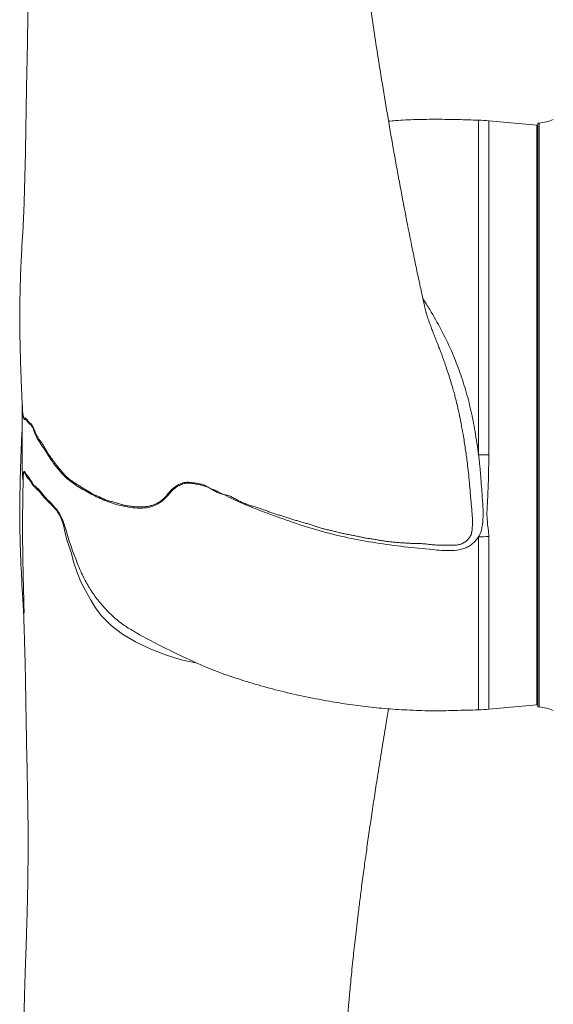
# Model space of a CAD drawing. Header units: millimetres. Extents: x 278 to 1769, y 540 to 2657.
# Tile 2 of 12: x 278 to 533, y 1573 to 2043. Entities that reach past the tile are written whole.
import ezdxf

# ---------------------------------------------------------------- set-up
doc = ezdxf.new("R2010")
doc.units = ezdxf.units.MM

msp = doc.modelspace()

# ---------------------------------------------------------------- linework, layer by layer
at = {"color": 8, "linetype": 'Continuous', "lineweight": 15}
for p, q in [((497.34, 1835.64), (497.34, 1995.44)), ((502.21, 1995.15), (502.21, 1835.68)), ((497.34, 1713.86), (497.34, 1796.48)), ((502.21, 1796.6), (502.21, 1714.15))]:
    msp.add_line(p, q, dxfattribs=at)
at = {"color": 7, "linetype": 'Continuous', "lineweight": 15}
for p, q in [((525.14, 1993.07), (502.21, 1995.15)), ((526.19, 1994.07), (525.69, 1994.07)), ((525.69, 1854.65), (525.69, 1994.07)), ((526.19, 1854.65), (526.19, 1994.07)), ((525.14, 1854.65), (525.14, 1993.07)), ((525.69, 1942.41), (525.14, 1942.41)), ((525.14, 1716.24), (525.14, 1854.65)), ((525.69, 1715.23), (525.69, 1854.65)), ((526.19, 1715.23), (526.19, 1854.65)), ((525.14, 1795.98), (525.69, 1796)), ((525.69, 1792), (525.14, 1791.98)), ((525.14, 1773.84), (525.69, 1773.84)), ((525.69, 1768.28), (525.14, 1768.28)), ((525.14, 1766.89), (525.69, 1766.89)), ((502.21, 1714.15), (525.14, 1716.24)), ((525.69, 1715.23), (526.19, 1715.23))]:
    msp.add_line(p, q, dxfattribs=at)
at = {"color": 8, "linetype": 'Continuous', "lineweight": 15, "flags": 128}
for points in [[(279.73, 1855.04), (279.76, 1854.75), (279.76, 1854.73), (279.76, 1854.72), (279.76, 1854.72), (279.76, 1854.71), (279.78, 1854.68), (279.83, 1854.51), (280.09, 1853.74), (280.37, 1853.11), (280.6, 1853.16), (280.86, 1853.28), (281.2, 1853), (281.85, 1852.33), (282.29, 1851.65), (282.77, 1851.02), (283.28, 1850.73), (283.83, 1850.36), (284.57, 1849.12), (285.4, 1847), (285.4, 1847), (285.4, 1847)], [(363, 1736.18), (362.9, 1736.2), (355.35, 1737.82), (347.88, 1740.08), (340.46, 1742.97), (333.55, 1746.28), (327.27, 1750.04), (321.86, 1754.15), (317.17, 1758.88), (314.47, 1762.55), (312.05, 1766.54), (309.61, 1770.89), (307.41, 1775.06), (305.6, 1779.4), (304.12, 1784.02), (302.72, 1788.93), (301.8, 1791.93), (300.78, 1795.06), (299.95, 1798.19), (299.22, 1801.4), (298.78, 1802.93), (298.33, 1804.49), (298.33, 1804.49), (298.33, 1804.49)]]:
    msp.add_lwpolyline(points, dxfattribs=at)
at = {"color": 7, "linetype": 'Continuous', "lineweight": 15, "flags": 128}
msp.add_lwpolyline([(502.21, 1835.68), (501.6, 1835.67), (500.99, 1835.67), (500.39, 1835.66), (499.78, 1835.65), (499.17, 1835.65), (498.56, 1835.65), (497.95, 1835.64), (497.34, 1835.64)], dxfattribs=at)
at = {"color": 7, "linetype": 'Continuous', "lineweight": 15}
for centre, radius, start, end in [((495.03, 1916.24), 79.24, 84.8022, 88.3259), ((525.19, 2012.09), 18.05, 273.1848, 295.6793), ((495.04, 1987.35), 190.88, 270.6908, 272.1512), ((495.03, 1793.06), 79.24, 271.6741, 275.1978), ((525.19, 1697.21), 18.05, 64.3207, 86.8152)]:
    msp.add_arc(centre, radius, start, end, dxfattribs=at)
for points, knots in [([(486.9, 1860.27), (486.85, 1860.45), (486.68, 1861.15), (486.31, 1862.67), (485.78, 1864.74), (485.02, 1867.45), (484.04, 1870.7), (482.94, 1874.25), (481.9, 1877.39), (480.99, 1880), (480.25, 1882.07), (479.58, 1883.86), (478.9, 1885.68), (478.18, 1887.55), (477.31, 1889.79), (476.32, 1892.3), (475.34, 1894.8), (474.53, 1896.91), (473.97, 1898.43), (473.62, 1899.41), (473.38, 1900.11), (473.16, 1900.75), (472.94, 1901.42), (472.72, 1902.1), (472.5, 1902.82), (472.31, 1903.5), (472.14, 1904.1), (472.11, 1904.23), (472.11, 1904.22), (471.91, 1905.07), (471.54, 1906.68), (471.13, 1908.47), (470.71, 1910.39), (470.16, 1912.86), (469.48, 1915.98), (468.41, 1920.95), (467, 1927.6), (464.84, 1938.19), (462.18, 1951.64), (459.15, 1967.77), (456.22, 1984.02), (453.41, 2000.34), (450.87, 2015.69), (448.61, 2030.05), (446.63, 2043.05), (444.82, 2055.48), (443.19, 2067.07), (441.78, 2077.57), (440.56, 2087.01), (439.51, 2095.49), (438.58, 2103.45), (437.73, 2111.06), (436.98, 2118.26), (436.33, 2124.78), (435.8, 2130.37), (435.41, 2134.67), (435.11, 2138.13), (434.83, 2141.41), (434.5, 2145.44), (434.11, 2150.29), (433.69, 2155.77), (433.17, 2163.11), (432.54, 2172.52), (431.85, 2184.16), (431.09, 2198.89), (430.35, 2216.5), (429.84, 2232.53), (429.52, 2244.49), (429.35, 2251.91), (429.21, 2258.53), (429.08, 2265.38), (428.95, 2273.22), (428.81, 2282.72), (428.68, 2293.36), (428.57, 2305.01), (428.47, 2317.21), (428.4, 2329.27), (428.34, 2340.86), (428.28, 2351.95), (428.21, 2362.78), (428.14, 2373.33), (428.06, 2382.58), (427.98, 2390.26), (427.91, 2396.16), (427.84, 2401.06), (427.79, 2404.97), (427.74, 2408.05), (427.7, 2410.79), (427.65, 2414.16), (427.58, 2418.66), (427.48, 2424.46), (427.35, 2431.2), (427.2, 2438.92), (427.01, 2447.6), (426.78, 2457.21), (426.51, 2467.67), (426.19, 2478.93), (425.82, 2490.96), (425.39, 2503.7), (424.85, 2518.42), (424.19, 2534.61), (423.43, 2551.7), (422.64, 2567.94), (421.83, 2583.29), (421, 2597.77), (420.16, 2611.45), (419.3, 2624.75), (418.49, 2636.59), (417.94, 2644.01), (417.72, 2647.09)], [0, 0, 0, 0, 0.000884, 0.003377, 0.006378, 0.009477, 0.013639, 0.017912, 0.022195, 0.025363, 0.027932, 0.030734, 0.033127, 0.036259, 0.040262, 0.045155, 0.050316, 0.054449, 0.057509, 0.059741, 0.061719, 0.063732, 0.06582, 0.068564, 0.072106, 0.075254, 0.077712, 0.080069, 0.082345, 0.084452, 0.086908, 0.089543, 0.092315, 0.095258, 0.100237, 0.10565, 0.116329, 0.127971, 0.149113, 0.170487, 0.191624, 0.212216, 0.233002, 0.249535, 0.265666, 0.280834, 0.294793, 0.30745, 0.318342, 0.328223, 0.337312, 0.346123, 0.354667, 0.362192, 0.368575, 0.37384, 0.376891, 0.38036, 0.385025, 0.390613, 0.396823, 0.403634, 0.415496, 0.428701, 0.443019, 0.465277, 0.488243, 0.497436, 0.506093, 0.5136, 0.520009, 0.529394, 0.540164, 0.552257, 0.565597, 0.579846, 0.593916, 0.606918, 0.619665, 0.632159, 0.644401, 0.656309, 0.664397, 0.671302, 0.677046, 0.681646, 0.685117, 0.687957, 0.691385, 0.697141, 0.704087, 0.712206, 0.721476, 0.732099, 0.743874, 0.756777, 0.770786, 0.785881, 0.802045, 0.819262, 0.84247, 0.865221, 0.887085, 0.908104, 0.928311, 0.947733, 0.966393, 0.98606, 1, 1, 1, 1]), ([(281.35, 2611.71), (281.47, 2608.94), (281.77, 2601.71), (282.31, 2589.69), (282.91, 2576.01), (283.49, 2562.61), (284, 2549.69), (284.45, 2537.3), (284.82, 2525.52), (285.12, 2514.33), (285.34, 2504.41), (285.5, 2495.73), (285.61, 2488.23), (285.7, 2480.96), (285.76, 2473.68), (285.83, 2463.64), (285.86, 2450.51), (285.83, 2435.05), (285.73, 2419.78), (285.58, 2404.84), (285.37, 2389.17), (285.12, 2373.96), (284.84, 2359.34), (284.55, 2345.48), (284.22, 2331.5), (283.85, 2316.95), (283.45, 2302.21), (283.02, 2287.42), (282.6, 2273.51), (282.2, 2260.53), (281.81, 2248.48), (281.46, 2237.86), (281.16, 2228.39), (280.9, 2219.79), (280.66, 2211.26), (280.46, 2202.67), (280.31, 2195.25), (280.2, 2188.75), (280.12, 2182.92), (280.06, 2176.2), (280.03, 2168.82), (280.04, 2161.2), (280.1, 2153.76), (280.2, 2146.68), (280.33, 2139.7), (280.49, 2132.94), (280.66, 2126.62), (280.83, 2121.21), (280.97, 2117.09), (281.09, 2113.68), (281.21, 2110.36), (281.35, 2106.31), (281.5, 2101.76), (281.68, 2095.86), (281.87, 2088.83), (282.04, 2081.03), (282.13, 2075), (282.18, 2070.79), (282.2, 2068.09), (282.22, 2065.55), (282.23, 2062.94), (282.24, 2060.11), (282.24, 2056.8), (282.22, 2053.15), (282.19, 2049.51), (282.16, 2046.36), (282.12, 2043.85), (282.09, 2041.05), (281.94, 2037.2), (281.95, 2032.35), (281.81, 2026.75), (281.7, 2021.05), (281.57, 2015.22), (281.46, 2009.39), (281.35, 2003.57), (281.25, 1997.97), (281.18, 1992.99), (281.11, 1988.52), (281.04, 1984.11), (280.97, 1979.67), (280.87, 1975.46), (280.77, 1971.67), (280.68, 1968.15), (280.58, 1964.73), (280.47, 1960.7), (280.33, 1956.02), (280.17, 1951.03), (279.95, 1946.18), (279.67, 1941.57), (279.35, 1937.14), (279.2, 1933.32), (279.03, 1930.06), (278.84, 1926.91), (278.7, 1923.24), (278.58, 1919.33), (278.48, 1915.74), (278.39, 1912.63), (278.29, 1909.69), (278.23, 1906.71), (278.22, 1903.59), (278.23, 1900.73), (278.25, 1897.94), (278.28, 1895.71), (278.3, 1894), (278.33, 1892.4), (278.35, 1891.06), (278.38, 1889.82), (278.42, 1888.02), (278.48, 1885.07), (278.6, 1880.99), (278.76, 1875.81), (278.99, 1869.58), (279.26, 1863.28), (279.48, 1859.06), (279.58, 1857.26)], [0, 0, 0, 0, 0.016682, 0.043382, 0.068775, 0.092816, 0.115471, 0.136349, 0.15585, 0.173965, 0.190689, 0.203066, 0.214556, 0.225321, 0.236223, 0.247388, 0.270085, 0.293795, 0.31374, 0.334349, 0.355621, 0.377556, 0.395257, 0.413367, 0.431673, 0.449204, 0.46891, 0.487352, 0.504535, 0.520459, 0.535125, 0.548537, 0.559072, 0.569355, 0.579554, 0.589714, 0.600156, 0.606067, 0.613042, 0.621095, 0.630233, 0.639538, 0.648408, 0.656839, 0.664825, 0.673234, 0.680846, 0.687234, 0.692383, 0.695404, 0.699316, 0.704173, 0.709722, 0.715355, 0.724861, 0.734267, 0.742415, 0.745757, 0.748856, 0.751779, 0.754548, 0.757918, 0.761603, 0.766009, 0.770557, 0.774189, 0.776914, 0.779329, 0.784091, 0.790112, 0.796319, 0.803785, 0.810325, 0.817121, 0.824752, 0.831367, 0.837536, 0.842992, 0.848023, 0.853517, 0.858158, 0.862652, 0.866621, 0.870379, 0.874556, 0.880564, 0.886617, 0.891933, 0.89763, 0.902562, 0.907276, 0.911006, 0.914362, 0.918451, 0.923633, 0.928222, 0.931434, 0.934888, 0.938406, 0.941843, 0.945571, 0.949338, 0.951314, 0.953352, 0.955603, 0.957258, 0.958365, 0.960674, 0.964486, 0.969732, 0.976322, 0.984167, 0.993248, 1, 1, 1, 1]), ([(497.34, 1995.44), (494.07, 1995.54), (487.41, 1995.73), (477.45, 1995.91), (467.51, 1995.78), (459.84, 1995.42), (455.47, 1995.06), (454.35, 1994.97)], [0, 0, 0, 0, 0.228616, 0.46428, 0.694741, 0.921611, 1, 1, 1, 1]), ([(279.4, 1860.73), (279.4, 1860.38), (279.4, 1858.85), (279.4, 1855.95), (279.4, 1852.16), (279.4, 1848.36), (279.4, 1844.73), (279.4, 1841.16), (279.4, 1837.8), (279.4, 1834.78), (279.4, 1831.89), (279.39, 1828.5), (279.6, 1825.43), (279.81, 1823.62), (279.85, 1823.31)], [0, 0, 0, 0, 0.024976, 0.109131, 0.194528, 0.281168, 0.36905, 0.45608, 0.562026, 0.657393, 0.743614, 0.861629, 0.976664, 1, 1, 1, 1]), ([(279.56, 1857.53), (279.57, 1857.29), (279.58, 1856.85), (279.64, 1855.86), (279.69, 1855.49), (279.73, 1855.04), (279.73, 1855.04)], [0, 0, 0, 0, 0.25764, 0.469937, 0.997651, 1, 1, 1, 1]), ([(489.25, 1849.13), (489.16, 1849.66), (488.5, 1853.34), (487.72, 1857.08), (486.85, 1860.21), (486.84, 1860.26)], [0, 0, 0, 0, 0.141507, 0.987874, 1, 1, 1, 1]), ([(279.4, 1848.62), (279.31, 1846.8), (279.14, 1843.14), (278.92, 1837.86), (278.75, 1833.04), (278.62, 1828.98), (278.53, 1825.7), (278.46, 1823.22), (278.42, 1821.27), (278.38, 1819.58), (278.35, 1817.81), (278.32, 1816.1), (278.28, 1813.85), (278.25, 1810.9), (278.23, 1807.81), (278.21, 1804.46), (278.25, 1800.77), (278.39, 1796.8), (278.49, 1792.94), (278.6, 1789.47), (278.69, 1786.15), (278.83, 1782.54), (279.09, 1778.65), (279.24, 1774.41), (279.49, 1770.29), (279.74, 1766.5), (279.96, 1762.84), (280.12, 1759.32), (280.25, 1755.83), (280.36, 1752.23), (280.49, 1748.05), (280.62, 1743.25), (280.75, 1738.36), (280.87, 1733.74), (280.97, 1729.62), (281.04, 1725.41), (281.11, 1720.95), (281.18, 1716.13), (281.25, 1711.16), (281.34, 1705.88), (281.45, 1700.23), (281.58, 1694.08), (281.7, 1687.54), (281.89, 1680.94), (281.9, 1674.58), (282.08, 1668.68), (282.17, 1663.11), (282.21, 1657.62), (282.24, 1652.06), (282.24, 1646.41), (282.2, 1640.39), (282.13, 1633.81), (282.01, 1626.87), (281.85, 1619.48), (281.64, 1612.09), (281.41, 1604.82), (281.17, 1597.87), (280.92, 1590.65), (280.66, 1582.85), (280.4, 1573.2), (280.17, 1562.06), (280.03, 1549.16), (280.03, 1538.37), (280.09, 1529.68), (280.16, 1523.73), (280.24, 1518.42), (280.31, 1514.37), (280.36, 1511.55), (280.4, 1509.55), (280.44, 1507.67), (280.5, 1504.85), (280.6, 1500.72), (280.74, 1495.15), (280.92, 1488.96), (281.23, 1478.42), (281.71, 1463.82), (282.31, 1445.26), (282.88, 1426.66), (283.43, 1407.77), (283.95, 1388.54), (284.43, 1368.97), (284.87, 1349.12), (285.24, 1328.91), (285.5, 1310.88), (285.68, 1294.89), (285.79, 1280.83), (285.85, 1266.31), (285.85, 1251.36), (285.78, 1236.03), (285.61, 1220.38), (285.35, 1204.48), (284.96, 1188.38), (284.46, 1172.16), (283.86, 1155.88), (283.19, 1139.61), (282.48, 1123.45), (281.84, 1109.35), (281.49, 1100.93), (281.35, 1097.59)], [0, 0, 0, 0, 0.006833, 0.01381, 0.019892, 0.025055, 0.029245, 0.032409, 0.034541, 0.036782, 0.039135, 0.041603, 0.044082, 0.04744, 0.051607, 0.055095, 0.059442, 0.064365, 0.069194, 0.073335, 0.07688, 0.080981, 0.085761, 0.091016, 0.096131, 0.100041, 0.104235, 0.108891, 0.112583, 0.116478, 0.121505, 0.12711, 0.133168, 0.138575, 0.143151, 0.14756, 0.153152, 0.159189, 0.165358, 0.171511, 0.178528, 0.185913, 0.193738, 0.20192, 0.209455, 0.216063, 0.222393, 0.228829, 0.235255, 0.241696, 0.248495, 0.256197, 0.264623, 0.27264, 0.282018, 0.290516, 0.298281, 0.306698, 0.316187, 0.326003, 0.341091, 0.35616, 0.372555, 0.379878, 0.387394, 0.393901, 0.398971, 0.40195, 0.40407, 0.406172, 0.408688, 0.414207, 0.42104, 0.428777, 0.436538, 0.459226, 0.481898, 0.504666, 0.528227, 0.552726, 0.577707, 0.6036, 0.630412, 0.658145, 0.676815, 0.696477, 0.717156, 0.738857, 0.761584, 0.78534, 0.810132, 0.835962, 0.862821, 0.890684, 0.919516, 0.94927, 0.97989, 1, 1, 1, 1]), ([(285.4, 1847), (285.43, 1846.93), (285.45, 1846.86), (285.5, 1846.73), (285.58, 1846.52), (285.66, 1846.32), (285.83, 1845.93), (285.94, 1845.67), (286.12, 1845.3), (286.18, 1845.19), (286.27, 1845.01), (286.3, 1844.95), (286.36, 1844.83), (286.39, 1844.77), (286.45, 1844.64), (286.48, 1844.58), (286.54, 1844.46), (286.57, 1844.41), (286.67, 1844.24), (286.74, 1844.14), (287.08, 1843.64), (287.35, 1843.24), (287.92, 1842.45), (288.21, 1842.05), (288.64, 1841.44), (288.79, 1841.23), (289.08, 1840.8), (289.23, 1840.58), (289.51, 1840.13), (289.66, 1839.89), (289.94, 1839.39), (290.08, 1839.14), (290.51, 1838.37), (290.81, 1837.86), (291.26, 1837.11), (291.41, 1836.85), (291.72, 1836.35), (291.88, 1836.1), (292.36, 1835.35), (292.7, 1834.87), (293.21, 1834.17), (293.38, 1833.94), (293.73, 1833.47), (293.9, 1833.23), (294.43, 1832.52), (294.78, 1832.04), (295.51, 1831.1), (295.88, 1830.63), (296.63, 1829.7), (297.01, 1829.24), (297.78, 1828.3), (298.17, 1827.83), (299.37, 1826.43), (300.19, 1825.52), (301.27, 1824.54), (301.49, 1824.35), (301.94, 1823.99), (302.17, 1823.82), (302.85, 1823.32), (303.31, 1823.01), (304.25, 1822.39), (304.73, 1822.09), (305.69, 1821.46), (306.17, 1821.15), (307.15, 1820.51), (307.64, 1820.19), (308.64, 1819.58), (309.14, 1819.29), (309.77, 1818.91), (309.9, 1818.84), (310.16, 1818.69), (310.28, 1818.61), (310.54, 1818.47), (310.67, 1818.41), (310.93, 1818.27), (311.06, 1818.19), (311.31, 1818.02), (311.44, 1817.93), (311.69, 1817.75), (311.82, 1817.66), (312.21, 1817.39), (312.47, 1817.26), (312.99, 1816.99), (313.25, 1816.86), (313.77, 1816.62), (314.04, 1816.51), (314.83, 1816.19), (315.36, 1815.99), (316.17, 1815.63), (316.43, 1815.5), (316.97, 1815.24), (317.24, 1815.11), (317.78, 1814.85), (318.05, 1814.71), (318.6, 1814.45), (318.87, 1814.32), (319.69, 1813.95), (320.25, 1813.77), (321.36, 1813.47), (321.92, 1813.36), (322.76, 1813.16), (323.04, 1813.09), (323.61, 1812.93), (323.89, 1812.85), (324.75, 1812.58), (325.32, 1812.38), (326.47, 1812.01), (327.05, 1811.83), (327.92, 1811.6), (328.21, 1811.53), (328.78, 1811.41), (329.06, 1811.37), (329.92, 1811.25), (330.48, 1811.2), (331.34, 1811.1), (331.63, 1811.06), (332.21, 1810.99), (332.49, 1810.95), (333.07, 1810.88), (333.36, 1810.86), (333.8, 1810.83), (333.94, 1810.82), (334.23, 1810.81), (334.38, 1810.81), (335.1, 1810.79), (335.68, 1810.8), (336.55, 1810.82), (336.84, 1810.83), (337.42, 1810.84), (337.71, 1810.85), (338.57, 1810.9), (339.14, 1810.96), (340.24, 1811.18), (340.78, 1811.32), (341.85, 1811.67), (342.37, 1811.88), (343.41, 1812.31), (343.92, 1812.55), (344.91, 1813.08), (345.38, 1813.37), (346.28, 1814.05), (346.7, 1814.42), (347.51, 1815.22), (347.9, 1815.65), (349.03, 1816.99), (349.75, 1817.93), (350.78, 1818.97), (350.99, 1819.17), (351.43, 1819.57), (351.65, 1819.76), (352.34, 1820.32), (352.82, 1820.67), (353.84, 1821.27), (354.37, 1821.53), (355.19, 1821.88), (355.47, 1821.99), (356.03, 1822.19), (356.32, 1822.28), (357.2, 1822.48), (357.8, 1822.55), (358.73, 1822.54), (359.05, 1822.52), (359.68, 1822.46), (360, 1822.42), (360.63, 1822.34), (360.94, 1822.29), (361.57, 1822.21), (361.89, 1822.16), (362.83, 1822.03), (363.46, 1821.93), (364.4, 1821.73), (364.71, 1821.65), (365.34, 1821.48), (365.66, 1821.38), (366.58, 1821.04), (367.18, 1820.74), (368.35, 1820.1), (368.92, 1819.76), (369.79, 1819.24), (370.08, 1819.07), (370.67, 1818.73), (370.96, 1818.56), (371.84, 1818.07), (372.43, 1817.76), (373.34, 1817.38), (373.65, 1817.27), (374.27, 1817.08), (374.59, 1816.99), (375.53, 1816.75), (376.17, 1816.62), (377.44, 1816.28), (378.06, 1816.09), (379.28, 1815.61), (379.88, 1815.31), (381.06, 1814.67), (381.65, 1814.31), (382.53, 1813.81), (382.83, 1813.65), (383.43, 1813.34), (383.73, 1813.19), (384.65, 1812.78), (385.27, 1812.54), (386.52, 1812.09), (387.14, 1811.87), (388.4, 1811.45), (389.03, 1811.24), (390.29, 1810.84), (390.92, 1810.64), (392.18, 1810.23), (392.81, 1810.02), (394.07, 1809.59), (394.7, 1809.37), (395.97, 1808.94), (396.6, 1808.71), (397.86, 1808.26), (398.49, 1808.03), (399.75, 1807.6), (400.38, 1807.39), (401.66, 1806.99), (402.3, 1806.8), (403.58, 1806.41), (404.22, 1806.21), (405.49, 1805.79), (406.12, 1805.57), (407.4, 1805.17), (408.04, 1804.98), (409.33, 1804.6), (409.97, 1804.4), (411.25, 1804), (411.89, 1803.8), (412.85, 1803.51), (413.17, 1803.42), (413.82, 1803.23), (414.14, 1803.14), (415.11, 1802.87), (415.75, 1802.67), (417.03, 1802.27), (417.67, 1802.05), (418.63, 1801.72), (418.95, 1801.61), (419.58, 1801.39), (419.9, 1801.28), (420.86, 1800.96), (421.51, 1800.78), (422.81, 1800.43), (423.46, 1800.28), (424.77, 1799.97), (425.43, 1799.82), (426.74, 1799.52), (427.39, 1799.38), (428.7, 1799.05), (429.35, 1798.87), (430.65, 1798.53), (431.3, 1798.36), (432.62, 1798.05), (433.28, 1797.92), (434.61, 1797.67), (435.27, 1797.54), (436.6, 1797.3), (437.26, 1797.19), (438.59, 1796.94), (439.25, 1796.8), (440.57, 1796.51), (441.23, 1796.36), (442.55, 1796.07), (443.22, 1795.93), (444.55, 1795.71), (445.22, 1795.63), (446.56, 1795.43), (447.22, 1795.33), (448.56, 1795.1), (449.23, 1794.99), (450.56, 1794.75), (451.23, 1794.62), (452.23, 1794.46), (452.57, 1794.41), (453.24, 1794.33), (453.57, 1794.29), (454.58, 1794.17), (455.25, 1794.08), (456.6, 1793.94), (457.28, 1793.88), (458.63, 1793.78), (459.3, 1793.73), (460.65, 1793.63), (461.33, 1793.59), (462.68, 1793.5), (463.36, 1793.47), (464.37, 1793.39), (464.71, 1793.36), (465.38, 1793.31), (465.72, 1793.29), (466.4, 1793.25), (466.73, 1793.23), (467.41, 1793.23), (467.75, 1793.23), (468.43, 1793.24), (468.77, 1793.25), (469.44, 1793.26), (469.78, 1793.25), (470.8, 1793.21), (471.47, 1793.15), (472.82, 1792.99), (473.5, 1792.91), (474.85, 1792.75), (475.52, 1792.67), (476.54, 1792.59), (476.88, 1792.57), (477.55, 1792.55), (477.89, 1792.54), (478.57, 1792.54), (478.91, 1792.54), (479.59, 1792.54), (479.93, 1792.53), (480.61, 1792.52), (480.95, 1792.51), (481.62, 1792.49), (481.96, 1792.48), (482.64, 1792.48), (482.98, 1792.48), (483.66, 1792.48), (484, 1792.47), (485.01, 1792.45), (485.69, 1792.45), (486.7, 1792.54), (487.03, 1792.58), (487.7, 1792.7), (488.03, 1792.78), (489, 1793.06), (489.61, 1793.31), (490.48, 1793.79), (490.76, 1793.96), (491.28, 1794.34), (491.52, 1794.54), (492.21, 1795.18), (492.62, 1795.66), (493.14, 1796.41), (493.3, 1796.66), (493.52, 1797.05), (493.6, 1797.18), (493.7, 1797.38), (493.74, 1797.45), (493.79, 1797.58), (493.81, 1797.64), (493.84, 1797.76), (493.86, 1797.83), (493.89, 1797.95), (493.9, 1798.01), (493.94, 1798.14), (493.96, 1798.21), (493.99, 1798.34), (494, 1798.4), (494.02, 1798.53), (494.03, 1798.59), (494.06, 1798.73), (494.07, 1798.79), (494.09, 1798.92), (494.1, 1798.99), (494.12, 1799.12), (494.13, 1799.19), (494.22, 1799.78), (494.27, 1800.33), (494.35, 1801.44), (494.38, 1802), (494.41, 1802.86), (494.41, 1803.15), (494.41, 1803.58), (494.41, 1803.73), (494.41, 1803.94), (494.41, 1804.05), (494.41, 1804.16), (494.41, 1804.23), (494.41, 1804.26), (494.41, 1804.3)], [0, 0, 0, 0, 0.000977, 0.000977, 0.001953, 0.003906, 0.003906, 0.007812, 0.007812, 0.009766, 0.009766, 0.010742, 0.010742, 0.011719, 0.011719, 0.012695, 0.012695, 0.013672, 0.013672, 0.015625, 0.015625, 0.023437, 0.023437, 0.03125, 0.03125, 0.035156, 0.035156, 0.039063, 0.039063, 0.042969, 0.042969, 0.046875, 0.046875, 0.054688, 0.054688, 0.058594, 0.058594, 0.0625, 0.0625, 0.070313, 0.070313, 0.074219, 0.074219, 0.078125, 0.078125, 0.085938, 0.085938, 0.09375, 0.09375, 0.101563, 0.101563, 0.109375, 0.109375, 0.125, 0.125, 0.128906, 0.128906, 0.132813, 0.132813, 0.140625, 0.140625, 0.148438, 0.148438, 0.15625, 0.15625, 0.164063, 0.164063, 0.171875, 0.171875, 0.173828, 0.173828, 0.175781, 0.175781, 0.177734, 0.177734, 0.179688, 0.179688, 0.181641, 0.181641, 0.183594, 0.183594, 0.1875, 0.1875, 0.191406, 0.191406, 0.195313, 0.195313, 0.203125, 0.203125, 0.207031, 0.207031, 0.210938, 0.210938, 0.214844, 0.214844, 0.21875, 0.21875, 0.226563, 0.226563, 0.234375, 0.234375, 0.238281, 0.238281, 0.242188, 0.242188, 0.25, 0.25, 0.257813, 0.257813, 0.261719, 0.261719, 0.265625, 0.265625, 0.273438, 0.273438, 0.277344, 0.277344, 0.28125, 0.28125, 0.285156, 0.285156, 0.287109, 0.287109, 0.289063, 0.289063, 0.296875, 0.296875, 0.300781, 0.300781, 0.304688, 0.304688, 0.3125, 0.3125, 0.320313, 0.320313, 0.328125, 0.328125, 0.335938, 0.335938, 0.34375, 0.34375, 0.351563, 0.351563, 0.359375, 0.359375, 0.375, 0.375, 0.378906, 0.378906, 0.382813, 0.382813, 0.390625, 0.390625, 0.398438, 0.398438, 0.402344, 0.402344, 0.40625, 0.40625, 0.414063, 0.414063, 0.417969, 0.417969, 0.421875, 0.421875, 0.425781, 0.425781, 0.429688, 0.429688, 0.4375, 0.4375, 0.441406, 0.441406, 0.445313, 0.445313, 0.453125, 0.453125, 0.460938, 0.460938, 0.464844, 0.464844, 0.46875, 0.46875, 0.476563, 0.476563, 0.480469, 0.480469, 0.484375, 0.484375, 0.492188, 0.492188, 0.5, 0.5, 0.507813, 0.507813, 0.515625, 0.515625, 0.519531, 0.519531, 0.523438, 0.523438, 0.53125, 0.53125, 0.539063, 0.539063, 0.546875, 0.546875, 0.554688, 0.554688, 0.5625, 0.5625, 0.570313, 0.570313, 0.578125, 0.578125, 0.585938, 0.585938, 0.59375, 0.59375, 0.601563, 0.601563, 0.609375, 0.609375, 0.617188, 0.617188, 0.625, 0.625, 0.632813, 0.632813, 0.640625, 0.640625, 0.644531, 0.644531, 0.648438, 0.648438, 0.65625, 0.65625, 0.664063, 0.664063, 0.667969, 0.667969, 0.671875, 0.671875, 0.679688, 0.679688, 0.6875, 0.6875, 0.695313, 0.695313, 0.703125, 0.703125, 0.710938, 0.710938, 0.71875, 0.71875, 0.726563, 0.726563, 0.734375, 0.734375, 0.742188, 0.742188, 0.75, 0.75, 0.757813, 0.757813, 0.765625, 0.765625, 0.773438, 0.773438, 0.78125, 0.78125, 0.789063, 0.789063, 0.796875, 0.796875, 0.800781, 0.800781, 0.804688, 0.804688, 0.8125, 0.8125, 0.820313, 0.820313, 0.828125, 0.828125, 0.835938, 0.835938, 0.84375, 0.84375, 0.847656, 0.847656, 0.851563, 0.851563, 0.855469, 0.855469, 0.859375, 0.859375, 0.863281, 0.863281, 0.867188, 0.867188, 0.875, 0.875, 0.882813, 0.882813, 0.890625, 0.890625, 0.894531, 0.894531, 0.898438, 0.898438, 0.902344, 0.902344, 0.90625, 0.90625, 0.910156, 0.910156, 0.914063, 0.914063, 0.917969, 0.917969, 0.921875, 0.921875, 0.929688, 0.929688, 0.933594, 0.933594, 0.9375, 0.9375, 0.945313, 0.945313, 0.949219, 0.949219, 0.953125, 0.953125, 0.960938, 0.960938, 0.964844, 0.964844, 0.966797, 0.966797, 0.967773, 0.967773, 0.96875, 0.96875, 0.969727, 0.969727, 0.970703, 0.970703, 0.97168, 0.97168, 0.972656, 0.972656, 0.973633, 0.973633, 0.974609, 0.974609, 0.975586, 0.975586, 0.976563, 0.976563, 0.984375, 0.984375, 0.992188, 0.992188, 0.996094, 0.996094, 0.998047, 0.998047, 0.999023, 0.999512, 0.999512, 1, 1, 1, 1]), ([(497.34, 1796.48), (497.55, 1796.83), (497.73, 1797.19), (498.05, 1797.92), (498.2, 1798.3), (498.58, 1799.44), (498.78, 1800.22), (499.09, 1801.79), (499.2, 1802.59), (499.37, 1804.19), (499.43, 1805), (499.52, 1807.42), (499.49, 1809.04), (499.35, 1811.48), (499.3, 1812.3), (499.18, 1813.93), (499.12, 1814.75), (498.95, 1817.22), (498.84, 1818.87), (498.6, 1822.2), (498.47, 1823.87), (498.27, 1826.38), (498.21, 1827.22), (498.06, 1828.9), (497.98, 1829.74), (497.85, 1831), (497.81, 1831.42), (497.73, 1832.26), (497.68, 1832.68), (497.62, 1833.32), (497.59, 1833.53), (497.55, 1833.95), (497.52, 1834.16), (497.45, 1834.8), (497.4, 1835.22), (497.34, 1835.64)], [0, 0, 0, 0, 0.03125, 0.03125, 0.0625, 0.0625, 0.125, 0.125, 0.1875, 0.1875, 0.25, 0.25, 0.375, 0.375, 0.4375, 0.4375, 0.5, 0.5, 0.625, 0.625, 0.75, 0.75, 0.8125, 0.8125, 0.875, 0.875, 0.90625, 0.90625, 0.9375, 0.9375, 0.953125, 0.953125, 0.96875, 0.96875, 1, 1, 1, 1]), ([(502.21, 1835.68), (502.21, 1832.29), (502.14, 1828.93), (502.02, 1823.93), (501.96, 1822.28), (501.85, 1818.99), (501.79, 1817.35), (501.67, 1814.9), (501.63, 1814.09), (501.54, 1812.47), (501.49, 1811.66), (501.4, 1810.04), (501.36, 1809.24), (501.33, 1807.64), (501.33, 1806.84), (501.42, 1804.45), (501.6, 1802.87), (501.9, 1800.51), (502.01, 1799.73), (502.16, 1798.16), (502.21, 1797.38), (502.21, 1796.6)], [0, 0, 0, 0, 0.25, 0.25, 0.375, 0.375, 0.5, 0.5, 0.5625, 0.5625, 0.625, 0.625, 0.6875, 0.6875, 0.75, 0.75, 0.875, 0.875, 0.9375, 0.9375, 1, 1, 1, 1]), ([(279.88, 1825.02), (279.87, 1824.34), (279.83, 1822.43), (279.8, 1819.41), (279.76, 1815.93), (279.69, 1812.62), (279.62, 1809.05), (279.58, 1805.23), (279.56, 1801.49), (279.58, 1798.14), (279.61, 1795.06), (279.64, 1791.99), (279.68, 1788.82), (279.73, 1785.71), (279.79, 1782.41), (279.86, 1779.25), (279.93, 1776.12), (280.01, 1773.12), (280.09, 1769.92), (280.17, 1766.81), (280.23, 1764.11), (280.28, 1762.04), (280.31, 1760.7), (280.32, 1760.15), (280.32, 1760.06), (280.32, 1760.07), (280.32, 1760.08)], [0, 0, 0, 0, 0.029122, 0.080984, 0.125147, 0.172759, 0.223225, 0.280945, 0.339929, 0.388465, 0.430259, 0.479072, 0.527935, 0.575642, 0.624449, 0.684177, 0.727719, 0.776121, 0.829454, 0.882089, 0.926196, 0.961557, 0.988154, 0.993399, 0.998458, 1, 1, 1, 1]), ([(298.33, 1804.49), (298.28, 1804.61), (298.23, 1804.73), (298.14, 1804.96), (298.08, 1805.08), (297.93, 1805.44), (297.82, 1805.67), (297.6, 1806.14), (297.49, 1806.37), (297.24, 1806.84), (297.11, 1807.06), (296.7, 1807.71), (296.42, 1808.13), (295.84, 1808.93), (295.55, 1809.31), (294.96, 1810.04), (294.66, 1810.38), (294.07, 1811.04), (293.78, 1811.37), (293.19, 1811.98), (292.9, 1812.26), (292.33, 1812.78), (292.04, 1813.03), (291.63, 1813.44), (291.49, 1813.59), (291.21, 1813.88), (291.08, 1814.03), (290.81, 1814.31), (290.67, 1814.45), (290.41, 1814.72), (290.27, 1814.85), (290.02, 1815.13), (289.89, 1815.28), (289.63, 1815.57), (289.51, 1815.73), (289.26, 1816.03), (289.14, 1816.18), (288.89, 1816.49), (288.77, 1816.65), (288.41, 1817.11), (288.18, 1817.41), (287.72, 1817.95), (287.49, 1818.21), (287.04, 1818.67), (286.82, 1818.87), (286.55, 1819.11), (286.5, 1819.15), (286.39, 1819.24), (286.34, 1819.28), (286.23, 1819.37), (286.18, 1819.42), (286.1, 1819.48), (286.08, 1819.5), (286.04, 1819.53), (286.03, 1819.54), (286.01, 1819.55), (286, 1819.55), (285.99, 1819.55), (285.98, 1819.55), (285.97, 1819.55)], [0, 0, 0, 0, 0.015625, 0.015625, 0.03125, 0.03125, 0.0625, 0.0625, 0.09375, 0.09375, 0.125, 0.125, 0.1875, 0.1875, 0.25, 0.25, 0.3125, 0.3125, 0.375, 0.375, 0.4375, 0.4375, 0.5, 0.5, 0.53125, 0.53125, 0.5625, 0.5625, 0.59375, 0.59375, 0.625, 0.625, 0.65625, 0.65625, 0.6875, 0.6875, 0.71875, 0.71875, 0.75, 0.75, 0.8125, 0.8125, 0.875, 0.875, 0.9375, 0.9375, 0.953125, 0.953125, 0.96875, 0.96875, 0.984375, 0.984375, 0.992187, 0.992187, 0.996094, 0.996094, 0.998047, 0.998047, 1, 1, 1, 1]), ([(333.31, 1750.97), (334.25, 1750.42), (338.31, 1748.03), (346.02, 1744.17), (356.44, 1738.97), (367, 1734.3), (377.56, 1730.21), (388.03, 1726.86), (399.04, 1723.76), (410.54, 1720.93), (421.65, 1718.73), (432.21, 1716.88), (442.19, 1715.47), (452.58, 1714.38), (463.4, 1713.77), (474.62, 1713.29), (485.97, 1713.56), (493.58, 1713.76), (497.34, 1713.86)], [0, 0, 0, 0, 0.019103, 0.082904, 0.151563, 0.22404, 0.285893, 0.350746, 0.417344, 0.486967, 0.559145, 0.616476, 0.675607, 0.736377, 0.800209, 0.86615, 0.933763, 1, 1, 1, 1]), ([(417.7, 1062.1), (418.03, 1066.48), (418.76, 1076.44), (419.83, 1092.52), (420.92, 1110.2), (421.94, 1128.01), (422.86, 1145.67), (423.68, 1162.94), (424.41, 1179.91), (425.07, 1196.61), (425.65, 1213.01), (426.15, 1229.07), (426.59, 1244.63), (426.97, 1259.75), (427.29, 1274.51), (427.56, 1289.12), (427.79, 1303.66), (427.97, 1318.35), (428.11, 1331.92), (428.2, 1344.52), (428.27, 1356.25), (428.34, 1368.67), (428.4, 1379.67), (428.46, 1389.13), (428.51, 1396.83), (428.58, 1404.86), (428.65, 1413.22), (428.75, 1421.68), (428.85, 1429.85), (428.97, 1437.29), (429.08, 1443.82), (429.18, 1449.38), (429.28, 1454.11), (429.38, 1458.51), (429.49, 1463.45), (429.64, 1469.42), (429.84, 1476.48), (430.09, 1484.34), (430.36, 1492.11), (430.65, 1499.65), (430.96, 1506.88), (431.31, 1514.54), (431.73, 1522.64), (432.21, 1531.2), (432.74, 1539.86), (433.28, 1547.78), (433.76, 1554.46), (434.17, 1559.79), (434.52, 1564.11), (434.78, 1567.33), (434.97, 1569.53), (435.1, 1571.05), (435.22, 1572.39), (435.35, 1573.88), (435.5, 1575.59), (435.67, 1577.5), (435.93, 1580.26), (436.28, 1584.01), (436.76, 1588.9), (437.27, 1593.89), (437.81, 1598.92), (438.36, 1603.92), (438.99, 1609.36), (439.71, 1615.4), (440.55, 1622.2), (441.54, 1629.93), (442.62, 1638.02), (443.78, 1646.44), (445, 1655.05), (446.34, 1664.21), (447.75, 1673.64), (449.36, 1684.02), (451.12, 1695.05), (452.84, 1705.47), (453.92, 1711.8), (454.36, 1714.36)], [0, 0, 0, 0, 0.025006, 0.056743, 0.088747, 0.120599, 0.150827, 0.179997, 0.208121, 0.235204, 0.261709, 0.287131, 0.311463, 0.334691, 0.357181, 0.379089, 0.400833, 0.42242, 0.444314, 0.460612, 0.477604, 0.495388, 0.514508, 0.525123, 0.536167, 0.547654, 0.559599, 0.57201, 0.583892, 0.594504, 0.603795, 0.61172, 0.61824, 0.623969, 0.630498, 0.639346, 0.649484, 0.660728, 0.672952, 0.682627, 0.692882, 0.70374, 0.715226, 0.727371, 0.740167, 0.752079, 0.761073, 0.768677, 0.774842, 0.779531, 0.782456, 0.78425, 0.786047, 0.788191, 0.790666, 0.793402, 0.796394, 0.802551, 0.809593, 0.817529, 0.824218, 0.831482, 0.839382, 0.848093, 0.858058, 0.869475, 0.882523, 0.894304, 0.907418, 0.921592, 0.936165, 0.950854, 0.96972, 0.987783, 1, 1, 1, 1])]:
    msp.add_open_spline(points, degree=3, knots=knots, dxfattribs=at)
at = {"color": 8, "linetype": 'Continuous', "lineweight": 15}
for points, knots in [([(470.74, 1910.26), (471.84, 1908.51), (474.85, 1903.73), (479.55, 1895.4), (484.25, 1885.77), (488.07, 1876.17), (491.22, 1866.69), (493.75, 1856.86), (495.78, 1846.43), (496.81, 1839.35), (497.34, 1835.64)], [0, 0, 0, 0, 0.081668, 0.223297, 0.364904, 0.486853, 0.608819, 0.73477, 0.860791, 1, 1, 1, 1]), ([(497.34, 1796.48), (496.85, 1795.82), (495.92, 1794.56), (494.2, 1792.98), (492.33, 1791.71), (490.23, 1790.79), (487.38, 1790.08), (483.8, 1789.82), (479.6, 1789.98), (472.29, 1790.64), (461.84, 1791.67), (448.3, 1793.51), (434.89, 1795.94), (421.66, 1799.16), (408.73, 1803.26), (397.36, 1807.35), (387.42, 1811.14), (380.4, 1814.25), (374.93, 1817.05), (370.78, 1819.06), (366.56, 1820.78), (362.85, 1821.61), (359.77, 1822.1), (357.25, 1822.14), (354.97, 1821.35), (352.87, 1820.19), (350.98, 1818.65), (349.14, 1816.43), (347, 1813.96), (344.11, 1812.03), (341.07, 1810.8), (337.51, 1810.08), (333.24, 1810.17), (328.48, 1810.88), (322.88, 1812.29), (316.59, 1814.64), (309.87, 1818.2), (304.34, 1821.49), (299.95, 1824.89), (296.62, 1828.54), (293.63, 1832.49), (291.17, 1836.51), (288.96, 1839.9), (287.03, 1842.68), (285.69, 1845.22), (284.88, 1847.46), (284.36, 1848.87), (283.79, 1849.83), (283.06, 1850.11), (282.32, 1850.89), (281.57, 1852.07), (281.07, 1852.63), (280.74, 1852.68), (280.51, 1852.46), (280.27, 1852.63), (280.02, 1853.36), (279.86, 1853.94), (279.68, 1854.49), (279.57, 1856.21), (279.53, 1857.72), (279.52, 1858.43)], [0, 0, 0, 0, 0.009136, 0.01719, 0.025234, 0.033291, 0.041353, 0.055861, 0.070481, 0.085109, 0.132487, 0.17995, 0.227408, 0.274779, 0.322, 0.369239, 0.401587, 0.433919, 0.450355, 0.466865, 0.483226, 0.499457, 0.509013, 0.518465, 0.528015, 0.537606, 0.547568, 0.55756, 0.572641, 0.587656, 0.600773, 0.61385, 0.633002, 0.652259, 0.671497, 0.701858, 0.732332, 0.762755, 0.782538, 0.802458, 0.822492, 0.842435, 0.858899, 0.87547, 0.89193, 0.898599, 0.905236, 0.911693, 0.917489, 0.929738, 0.939492, 0.949251, 0.954723, 0.960236, 0.967211, 0.973258, 0.979318, 0.981865, 0.991506, 1, 1, 1, 1]), ([(494.41, 1804.3), (494.41, 1804.3), (494.39, 1805.71), (494.16, 1808.56), (493.58, 1814.59), (493, 1822.33), (492.14, 1830.6), (491.12, 1837.91), (490.24, 1843.79), (489.55, 1847.53), (489.25, 1849.13)], [0, 0, 0, 0, 0.000001, 0.102566, 0.206265, 0.411421, 0.616685, 0.75576, 0.895129, 1, 1, 1, 1]), ([(279.86, 1824.1), (279.86, 1824.18), (279.8, 1824.98), (279.82, 1826.17), (279.97, 1827.18), (280.21, 1827.54), (280.39, 1827.75), (280.64, 1827.58), (281.18, 1826.39), (282.15, 1825.35), (283.18, 1824), (284.03, 1822.48), (284.96, 1821.27), (285.6, 1820.67), (285.92, 1820.37)], [0, 0, 0, 0, 0.015141, 0.146576, 0.277672, 0.367496, 0.413009, 0.458363, 0.573834, 0.721366, 0.796144, 0.871708, 0.935549, 1, 1, 1, 1]), ([(285.94, 1819.65), (285.79, 1819.79), (285.48, 1820.07), (284.85, 1820.73), (284.06, 1821.82), (283.21, 1823.35), (282.45, 1824.21), (281.86, 1824.64), (281.36, 1825.58), (280.97, 1826.29), (280.68, 1826.85), (280.34, 1827.22), (280.1, 1826.69), (279.92, 1826), (279.88, 1825.39), (279.88, 1825.03), (279.88, 1825.02)], [0, 0, 0, 0, 0.035052, 0.06987, 0.151964, 0.23416, 0.317394, 0.401636, 0.465526, 0.529278, 0.59429, 0.658656, 0.826067, 0.912094, 0.998328, 1, 1, 1, 1]), ([(285.92, 1820.37), (286.29, 1820.07), (287.04, 1819.44), (288.65, 1817.53), (290.38, 1815.31), (292.28, 1813.49), (293.7, 1812.09), (295.08, 1810.5), (296.5, 1808.7), (297.93, 1806.43), (299.4, 1802.99), (300.41, 1799.38), (301.44, 1795.63), (302.55, 1792.31), (303.82, 1789.03), (305.37, 1784.79), (307.42, 1779.78), (310.21, 1774.09), (313.65, 1768.72), (317.74, 1763.49), (322.36, 1758.64), (327.68, 1754.31), (331.59, 1752.02), (333.33, 1751)], [0, 0, 0, 0, 0.024467, 0.049729, 0.096509, 0.120064, 0.143554, 0.163837, 0.184488, 0.209598, 0.234793, 0.283187, 0.318879, 0.354554, 0.390439, 0.426339, 0.501279, 0.576251, 0.652966, 0.729677, 0.826133, 0.922564, 1, 1, 1, 1])]:
    msp.add_open_spline(points, degree=3, knots=knots, dxfattribs=at)
at = {"color": 7, "linetype": 'Continuous', "lineweight": 15}
for points in [[(285.97, 1819.55), (285.97, 1819.83), (285.96, 1820.1), (285.92, 1820.37)], [(285.92, 1820.37), (285.94, 1820.14), (285.95, 1819.89), (285.94, 1819.65)], [(285.97, 1819.55), (285.96, 1819.58), (285.95, 1819.61), (285.94, 1819.65)]]:
    msp.add_open_spline(points, degree=3, dxfattribs=at)

doc.saveas('drawing.dxf')
